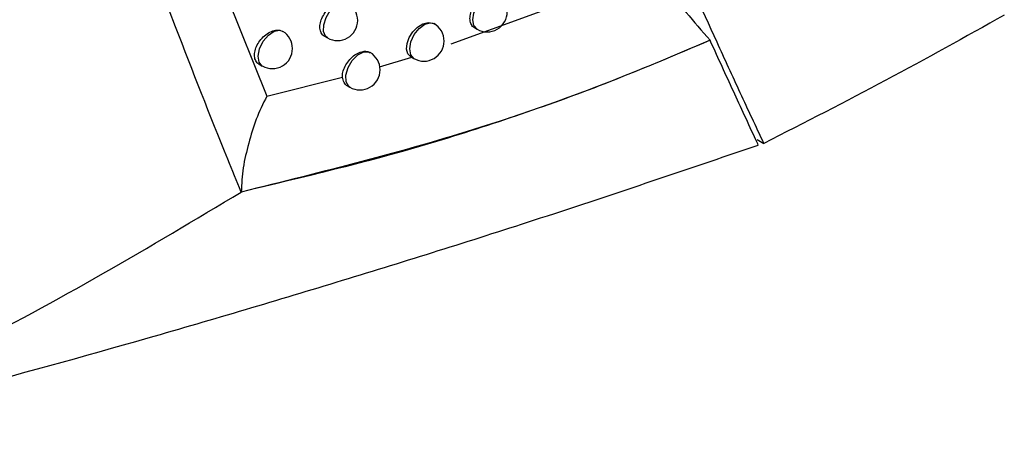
# Model space of a CAD drawing. Header units: millimetres. Extents: x 15440 to 16420, y 10217 to 11288.
# Tile 49 of 58: x 16293 to 16317, y 10953 to 10963. Entities that reach past the tile are written whole.
import ezdxf

# ---------------------------------------------------------------- set-up
doc = ezdxf.new("R2010")
doc.units = ezdxf.units.MM

msp = doc.modelspace()

# ---------------------------------------------------------------- linework, layer by layer
at = {"color": 7, "linetype": 'Continuous', "lineweight": 25}
for p, q in [((16297.748, 10964.545), (16299.056, 10961.263)), ((16303.634, 10962.563), (16308.739, 10964.431)), ((16299.38, 10962.904), (16299.454, 10962.871)), ((16300.487, 10962.759), (16300.563, 10962.715)), ((16304.211, 10962.969), (16304.277, 10962.931)), ((16301.592, 10962.366), (16301.62, 10962.346)), ((16298.864, 10962.063), (16298.945, 10962.016)), ((16301.854, 10961.996), (16302.661, 10962.232)), ((16302.639, 10962.244), (16302.709, 10962.203)), ((16299.056, 10961.263), (16300.933, 10961.738)), ((16301.074, 10961.514), (16301.119, 10961.488)), ((16311.231, 10960.19), (16311.397, 10960.095))]:
    msp.add_line(p, q, dxfattribs=at)
at = {"color": 7, "linetype": 'Continuous', "lineweight": 25, "flags": 128}
for points in [[(16304.277, 10962.931), (16304.277, 10962.931), (16304.2, 10963.019), (16304.173, 10963.16), (16304.2, 10963.331), (16304.277, 10963.508), (16304.391, 10963.663), (16304.527, 10963.772), (16304.662, 10963.819), (16304.777, 10963.797)], [(16300.563, 10962.715), (16300.517, 10962.755), (16300.465, 10962.876), (16300.469, 10963.04), (16300.527, 10963.221), (16300.63, 10963.391), (16300.762, 10963.522), (16300.902, 10963.595), (16301.029, 10963.596)], [(16302.639, 10962.244), (16302.636, 10962.245), (16302.562, 10962.322), (16302.529, 10962.436), (16302.54, 10962.574), (16302.594, 10962.721), (16302.685, 10962.862), (16302.802, 10962.98), (16302.934, 10963.062), (16303.065, 10963.098), (16303.179, 10963.083), (16303.227, 10963.057), (16303.227, 10963.057)], [(16302.709, 10962.203), (16302.709, 10962.203), (16302.631, 10962.294), (16302.606, 10962.44), (16302.637, 10962.617), (16302.719, 10962.797), (16302.839, 10962.951), (16302.979, 10963.055), (16303.116, 10963.092), (16303.209, 10963.069)], [(16298.945, 10962.016), (16298.866, 10962.109), (16298.842, 10962.261), (16298.877, 10962.446), (16298.967, 10962.631), (16299.096, 10962.785), (16299.242, 10962.881), (16299.38, 10962.904)], [(16301.119, 10961.488), (16301.092, 10961.508), (16301.027, 10961.622), (16301.02, 10961.788), (16301.074, 10961.976), (16301.179, 10962.155), (16301.316, 10962.294), (16301.462, 10962.369), (16301.592, 10962.366)]]:
    msp.add_lwpolyline(points, dxfattribs=at)
at = {"color": 7, "linetype": 'Continuous', "lineweight": 25}
for centre, start, end in [((16300.813, 10963.148), 0, 59.2702), ((16304.527, 10963.364), 240.0027, 0), ((16300.813, 10963.148), 240.0027, 0), ((16302.959, 10962.636), 0, 60.0027), ((16299.195, 10962.45), 0, 58.3605), ((16302.959, 10962.636), 240.0027, 0), ((16299.195, 10962.45), 240.0027, 0), ((16301.369, 10961.921), 0, 59.4645), ((16301.369, 10961.921), 240.0027, 0)]:
    msp.add_arc(centre, 0.5, start, end, dxfattribs=at)
for points, knots in [([(16298.424, 10958.885), (16298.312, 10959.156), (16297.755, 10960.512), (16295.49, 10966.27), (16292.144, 10976.072), (16290.065, 10985.251), (16289.073, 10989.631)], [0, 0, 0, 0, 0.028073, 0.140368, 0.589777, 1, 1, 1, 1]), ([(16311.397, 10960.095), (16311.203, 10960.51), (16311.007, 10960.929), (16310.62, 10961.767), (16310.427, 10962.187), (16309.851, 10963.45), (16309.471, 10964.295), (16308.342, 10966.845), (16307.604, 10968.56), (16305.433, 10973.754), (16304.043, 10977.281), (16302.709, 10980.872)], [0, 0, 0, 0, 0.0625, 0.0625, 0.125, 0.125, 0.25, 0.25, 0.5, 0.5, 1, 1, 1, 1]), ([(16308.739, 10964.431), (16308.821, 10964.289), (16309.02, 10963.944), (16309.462, 10963.339), (16309.86, 10962.887), (16310.063, 10962.656)], [0, 0, 0, 0, 0.2547, 0.619935, 1, 1, 1, 1]), ([(16304.211, 10962.969), (16304.21, 10962.969), (16304.175, 10962.979), (16304.131, 10963.043), (16304.095, 10963.155), (16304.106, 10963.298), (16304.16, 10963.448), (16304.251, 10963.593), (16304.369, 10963.714), (16304.502, 10963.799), (16304.631, 10963.834), (16304.724, 10963.831), (16304.759, 10963.802), (16304.767, 10963.796)], [0, 0, 0, 0, 0.002405, 0.109818, 0.216677, 0.323228, 0.429861, 0.536927, 0.644569, 0.752664, 0.86089, 0.968886, 1, 1, 1, 1]), ([(16300.487, 10962.76), (16300.487, 10962.76), (16300.449, 10962.771), (16300.405, 10962.835), (16300.368, 10962.948), (16300.381, 10963.089), (16300.437, 10963.238), (16300.53, 10963.38), (16300.652, 10963.499), (16300.789, 10963.581), (16300.922, 10963.618), (16300.994, 10963.603), (16301.029, 10963.596)], [0, 0, 0, 0, 0.003053, 0.115126, 0.226161, 0.33661, 0.447194, 0.558562, 0.671005, 0.784326, 0.897942, 1, 1, 1, 1]), ([(16298.865, 10962.064), (16298.863, 10962.064), (16298.826, 10962.075), (16298.781, 10962.14), (16298.744, 10962.253), (16298.757, 10962.394), (16298.813, 10962.542), (16298.908, 10962.683), (16299.032, 10962.801), (16299.171, 10962.882), (16299.291, 10962.913), (16299.356, 10962.907), (16299.38, 10962.904)], [0, 0, 0, 0, 0.003441, 0.119539, 0.234297, 0.348294, 0.462447, 0.577592, 0.694115, 0.811787, 0.929867, 1, 1, 1, 1]), ([(16310.064, 10962.656), (16309.195, 10962.286), (16307.604, 10961.61), (16305.238, 10960.76), (16302.25, 10959.797), (16299.955, 10959.25), (16298.424, 10958.885)], [0, 0, 0, 0, 0.231124, 0.423313, 0.615502, 1, 1, 1, 1]), ([(16310.063, 10962.656), (16309.441, 10962.391), (16307.573, 10961.596), (16303.734, 10960.201), (16300.42, 10959.379), (16298.424, 10958.885)], [0, 0, 0, 0, 0.165872, 0.497706, 1, 1, 1, 1]), ([(16311.259, 10960.051), (16311.239, 10960.094), (16311.033, 10960.54), (16310.64, 10961.391), (16310.261, 10962.219), (16310.07, 10962.641), (16310.063, 10962.656)], [0, 0, 0, 0, 0.050327, 0.516605, 0.982894, 1, 1, 1, 1]), ([(16300.933, 10961.738), (16300.934, 10961.779), (16300.938, 10961.865), (16300.994, 10962.011), (16301.087, 10962.152), (16301.209, 10962.272), (16301.344, 10962.354), (16301.481, 10962.392), (16301.555, 10962.375), (16301.592, 10962.366)], [0, 0, 0, 0, 0.128639, 0.271911, 0.416149, 0.561703, 0.708329, 0.855306, 1, 1, 1, 1]), ([(16301.075, 10961.515), (16301.072, 10961.516), (16301.029, 10961.531), (16300.964, 10961.606), (16300.943, 10961.694), (16300.933, 10961.738)], [0, 0, 0, 0, 0.0277939, 0.5109407, 1, 1, 1, 1]), ([(16299.056, 10961.263), (16298.963, 10961.075), (16298.777, 10960.699), (16298.604, 10960.096), (16298.452, 10959.489), (16298.433, 10959.086), (16298.424, 10958.885)], [0, 0, 0, 0, 0.2496779, 0.4995604, 0.7500018, 1, 1, 1, 1]), ([(16286.251, 10952.593), (16289.559, 10953.463), (16294.522, 10954.769), (16300.943, 10956.683), (16306.008, 10958.268), (16309.407, 10959.422), (16311.259, 10960.051)], [0, 0, 0, 0, 0.384835, 0.577214, 0.769593, 1, 1, 1, 1]), ([(16286.251, 10952.593), (16288.008, 10953.355), (16292.263, 10955.2), (16296.145, 10957.522), (16298.424, 10958.885)], [0, 0, 0, 0, 0.412919, 1, 1, 1, 1])]:
    msp.add_open_spline(points, degree=3, knots=knots, dxfattribs=at)
msp.add_open_spline([(16317.367, 10963.283), (16315.434, 10962.186), (16313.443, 10961.123), (16311.397, 10960.095)], degree=3, dxfattribs=at)

doc.saveas('drawing.dxf')
